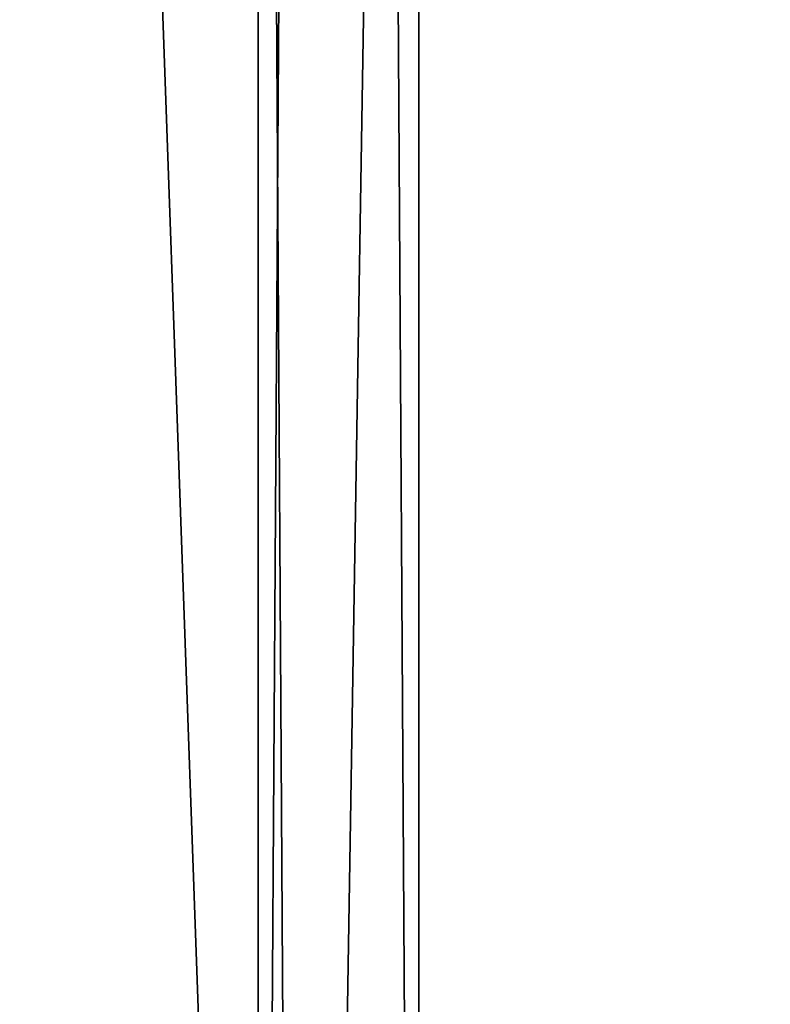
# Model space of a CAD drawing. Header units: millimetres. Extents: x -682 to 137, y -14 to 967.
# Tile 251 of 256: x 9.66 to 12.18, y 875.2 to 878.49. Entities that reach past the tile are written whole.
import ezdxf

# ---------------------------------------------------------------- set-up
doc = ezdxf.new("R2010")
doc.units = ezdxf.units.MM
doc.header["$LTSCALE"] = 65.185185
doc.layers.add('3738', color=7, linetype='CONTINUOUS')
doc.layers.add('3749', color=7, linetype='CONTINUOUS')

msp = doc.modelspace()

# ---------------------------------------------------------------- linework, layer by layer
at = {"layer": '3738', "color": 7, "linetype": 'CONTINUOUS', "true_color": 0x96918c}
for points in [[(8.8988, 867.5, -6.4653), (10.4616, 867.5, -3.3992), (10.4616, 953.8, -3.3994), (8.8988, 867.5, -6.4653)], [(8.899, 953.8, -6.4659), (8.8988, 867.5, -6.4653), (10.4616, 953.8, -3.3994), (8.899, 953.8, -6.4659)], [(10.4616, 867.5, 3.3992), (8.8988, 867.5, 6.4653), (10.4616, 953.8, 3.3994), (10.4616, 867.5, 3.3992)], [(10.4616, 953.8, 3.3994), (8.8988, 867.5, 6.4653), (8.899, 953.8, 6.4659), (10.4616, 953.8, 3.3994)], [(10.4616, 867.5, -3.3992), (10.9995, 867.5), (10.4616, 953.8, -3.3994), (10.4616, 867.5, -3.3992)], [(10.9995, 867.5), (10.4616, 867.5, 3.3992), (11, 953.8, 0), (10.9995, 867.5)], [(10.4616, 953.8, -3.3994), (10.9995, 867.5), (11, 953.8, 0), (10.4616, 953.8, -3.3994)], [(11, 953.8, 0), (10.4616, 867.5, 3.3992), (10.4616, 953.8, 3.3994), (11, 953.8, 0)]]:
    msp.add_3dface(points, dxfattribs=at)
at = {"layer": '3749', "color": 7, "linetype": 'CONTINUOUS', "true_color": 0x96918c}
for points in [[(9.9864, 965.5044, -9.9864), (7.4978, 865.5044, -12.9866), (7.0615, 965.5044, -12.2308), (9.9864, 965.5044, -9.9864)], [(7.4978, 865.5044, 12.9866), (10.6035, 865.5044, 10.6035), (7.0615, 965.5044, 12.2308), (7.4978, 865.5044, 12.9866)], [(7.0615, 965.5044, 12.2308), (10.6035, 865.5044, 10.6035), (9.9864, 965.5044, 9.9864), (7.0615, 965.5044, 12.2308)], [(10.6035, 865.5044, -10.6035), (7.4978, 865.5044, -12.9866), (9.9864, 965.5044, -9.9864), (10.6035, 865.5044, -10.6035)], [(12.2308, 965.5044, -7.0615), (10.6035, 865.5044, -10.6035), (9.9864, 965.5044, -9.9864), (12.2308, 965.5044, -7.0615)], [(10.6035, 865.5044, 10.6035), (12.9866, 865.5044, 7.4978), (9.9864, 965.5044, 9.9864), (10.6035, 865.5044, 10.6035)], [(9.9864, 965.5044, 9.9864), (12.9866, 865.5044, 7.4978), (12.2308, 965.5044, 7.0615), (9.9864, 965.5044, 9.9864)], [(12.9866, 865.5044, -7.4978), (10.6035, 865.5044, -10.6035), (12.2308, 965.5044, -7.0615), (12.9866, 865.5044, -7.4978)]]:
    msp.add_3dface(points, dxfattribs=at)

doc.saveas('drawing.dxf')
